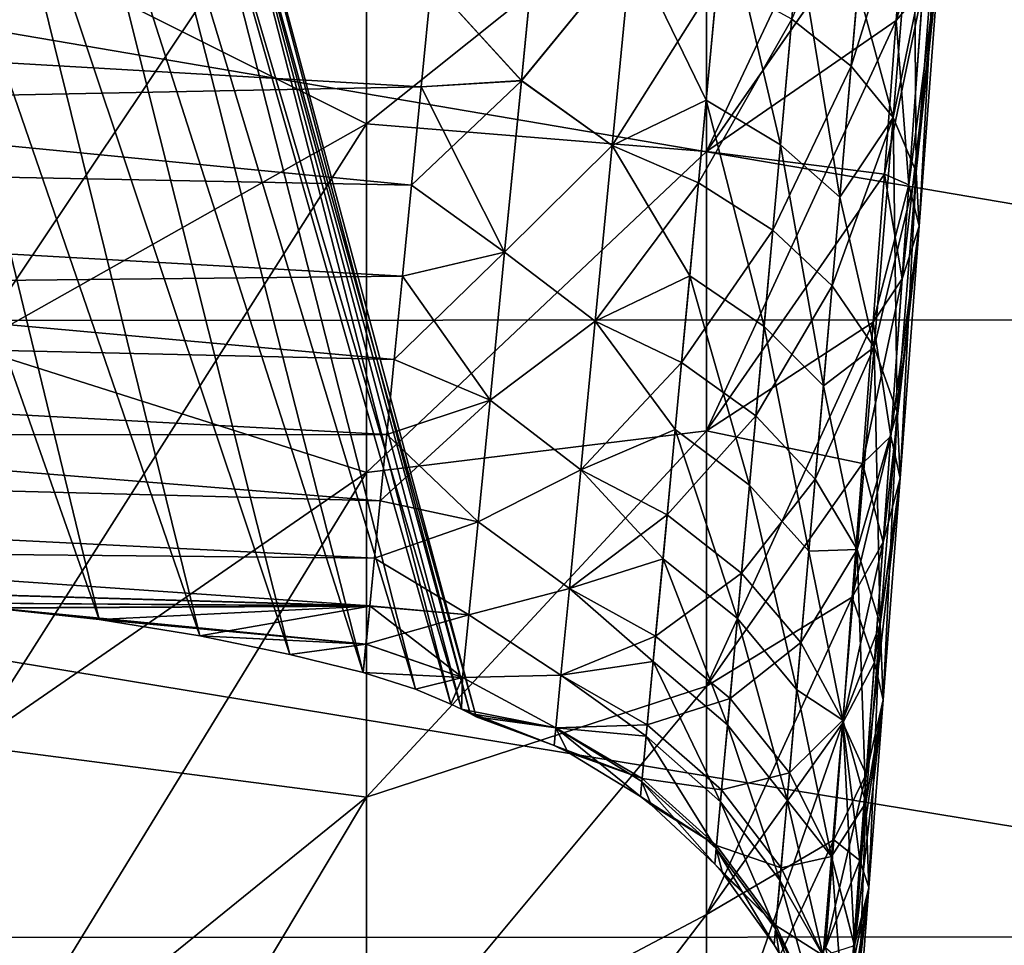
# Model space of a CAD drawing. Header units: metres. Extents: x 59 to 135, y -85 to 115.
# Tile 214 of 256: x 113.9 to 117.83, y 18.56 to 22.26. Entities that reach past the tile are written whole.
import ezdxf

# ---------------------------------------------------------------- set-up
doc = ezdxf.new("R2010")
doc.units = ezdxf.units.M
doc.layers.add('solid_20_404_502_XXX', color=7, linetype='CONTINUOUS')

msp = doc.modelspace()

# ---------------------------------------------------------------- linework, layer by layer
at = {"layer": 'solid_20_404_502_XXX'}
for points in [[(105.599998, 23.613848, 22.577902), (120.585014, 21.058552, 21.927525), (120.64286, 23.616781, 22.578472)], [(105.599998, 23.613848, -22.577902), (120.642845, 23.616135, -22.578346), (120.585007, 21.057961, -21.927338)], [(105.599998, 23.613848, 22.577902), (105.599998, 21.054054, 21.9261), (120.585014, 21.058552, 21.927525)], [(105.599998, 21.054054, -21.9261), (105.599998, 23.613848, -22.577902), (120.585007, 21.057961, -21.927338)], [(114.00293, 23.60788, -1.446121), (113.680992, 23.60507, -1.706794), (114.978882, 19.719667, -1.508289)], [(114.979019, 19.719637, 1.508173), (113.680992, 23.60507, 1.706795), (114.00293, 23.60788, 1.446122)], [(114.264244, 23.610161, -1.131999), (114.00293, 23.60788, -1.446121), (115.272339, 19.648348, -1.207146)], [(115.272324, 19.648352, 1.207164), (114.00293, 23.60788, 1.446122), (114.264244, 23.610161, 1.132)], [(114.00293, 23.60788, -1.446121), (114.978882, 19.719667, -1.508289), (115.272339, 19.648348, -1.207146)], [(115.272324, 19.648352, 1.207164), (114.979019, 19.719637, 1.508173), (114.00293, 23.60788, 1.446122)], [(114.456337, 23.611837, -0.777475), (114.264244, 23.610161, -1.131999), (115.481117, 19.581547, -0.897433)], [(115.481316, 19.58148, 0.897074), (114.264244, 23.610161, 1.132), (114.456337, 23.611837, 0.777475)], [(114.264244, 23.610161, -1.131999), (115.272339, 19.648348, -1.207146), (115.481117, 19.581547, -0.897433)], [(115.481316, 19.58148, 0.897074), (115.272324, 19.648352, 1.207164), (114.264244, 23.610161, 1.132)], [(114.573799, 23.612862, -0.395405), (114.456337, 23.611837, -0.777475), (115.664604, 19.500969, -0.446382)], [(115.622787, 19.521143, 0.582966), (114.456337, 23.611837, 0.777475), (114.573799, 23.612862, 0.395405)], [(114.456337, 23.611837, -0.777475), (115.62262, 19.521212, -0.583449), (115.664604, 19.500969, -0.446382)], [(114.456337, 23.611837, -0.777475), (115.481117, 19.581547, -0.897433), (115.62262, 19.521212, -0.583449)], [(115.622787, 19.521143, 0.582966), (115.481316, 19.58148, 0.897074), (114.456337, 23.611837, 0.777475)], [(114.573799, 23.612862, -0.395405), (115.723175, 19.471022), (114.613281, 23.613207)], [(115.699303, 19.483494, 0.285533), (114.573799, 23.612862, 0.395405), (114.613281, 23.613207)], [(114.573799, 23.612862, -0.395405), (115.699242, 19.483521, -0.285892), (115.723175, 19.471022)], [(114.573799, 23.612862, -0.395405), (115.664604, 19.500969, -0.446382), (115.699242, 19.483521, -0.285892)], [(115.664612, 19.500975, 0.446374), (115.622787, 19.521143, 0.582966), (114.573799, 23.612862, 0.395405)], [(115.699303, 19.483494, 0.285533), (115.664612, 19.500975, 0.446374), (114.573799, 23.612862, 0.395405)], [(115.699303, 19.483494, 0.285533), (114.613281, 23.613207), (115.723175, 19.471022)], [(113.310112, 23.601833, -1.902328), (112.904167, 23.598291, -2.023814), (114.217094, 19.859377, -1.938831)], [(114.21756, 19.859312, 1.938671), (112.904167, 23.598291, 2.023814), (113.310112, 23.601833, 1.902329)], [(112.904167, 23.598291, -2.023814), (113.795753, 19.905916, -2.040708), (114.217094, 19.859377, -1.938831)], [(114.21756, 19.859312, 1.938671), (113.796425, 19.905859, 2.04061), (112.904167, 23.598291, 2.023814)], [(113.680992, 23.60507, -1.706794), (113.310112, 23.601833, -1.902328), (114.619553, 19.794201, -1.758453)], [(114.619949, 19.794127, 1.758228), (113.310112, 23.601833, 1.902329), (113.680992, 23.60507, 1.706795)], [(113.310112, 23.601833, -1.902328), (114.217094, 19.859377, -1.938831), (114.619553, 19.794201, -1.758453)], [(114.619949, 19.794127, 1.758228), (114.21756, 19.859312, 1.938671), (113.310112, 23.601833, 1.902329)], [(113.680992, 23.60507, -1.706794), (114.619553, 19.794201, -1.758453), (114.978882, 19.719667, -1.508289)], [(114.979019, 19.719637, 1.508173), (114.619949, 19.794127, 1.758228), (113.680992, 23.60507, 1.706795)], [(117.49881, 23.543472, -9.254966), (116.644714, 22.927078, -10.862077), (116.644714, 21.730671, -10.218355)], [(117.449646, 22.890488, -9.035853), (117.49881, 23.543472, -9.254966), (116.644714, 21.730671, -10.218355)], [(113.70507, 22.633009, 15.337979), (115.2855, 23.311563, 13.398784), (115.2855, 21.840855, 12.789597)], [(113.70507, 20.949448, -14.640625), (115.2855, 21.840855, -12.789597), (115.2855, 23.311563, -13.398784)], [(113.70507, 22.633009, -15.337979), (113.70507, 20.949448, -14.640625), (115.2855, 23.311563, -13.398784)], [(115.2855, 21.840855, 12.789597), (115.2855, 23.311563, 13.398784), (116.644714, 22.92708, 10.862079)], [(115.2855, 23.311563, -13.398784), (115.2855, 21.840855, -12.789597), (116.644714, 22.927078, -10.862077)], [(116.985329, 22.260508, 6.289074), (117.222305, 22.072638, 6.552876), (117.305618, 23.039202, 7.100598)], [(117.305618, 23.039202, 7.100598), (117.222305, 22.072638, 6.552876), (117.473305, 22.876909, 7.427069)], [(115.2855, 21.840855, 12.789597), (116.644714, 22.92708, 10.862079), (116.644714, 21.730675, 10.218357)], [(115.2855, 21.840855, -12.789597), (116.644714, 21.730671, -10.218355), (116.644714, 22.927078, -10.862077)], [(116.644714, 21.730675, 10.218357), (116.644714, 22.92708, 10.862079), (117.449692, 22.891029, 9.036056)], [(116.644714, 21.730675, 10.218357), (117.449692, 22.891029, 9.036056), (117.401741, 22.255241, 8.770878)], [(117.401711, 22.254786, -8.770665), (117.449646, 22.890488, -9.035853), (116.644714, 21.730671, -10.218355)], [(117.222305, 22.072638, 6.552876), (117.390053, 21.866335, 6.853445), (117.473305, 22.876909, 7.427069)], [(117.249374, 22.386194, -6.750592), (117.473335, 22.877253, -7.427241), (117.390068, 21.866581, -6.853592)], [(117.473305, 22.876909, 7.427069), (117.390053, 21.866335, 6.853445), (117.565041, 22.708433, 7.779548)], [(117.390068, 21.866581, -6.853592), (117.473335, 22.877253, -7.427241), (117.481842, 21.650162, -7.178835)], [(117.509117, 22.380421, -8.505488), (117.449646, 22.890488, -9.035853), (117.401711, 22.254786, -8.770665)], [(117.530823, 22.683529, 8.643098), (117.401741, 22.255241, 8.770878), (117.449692, 22.891029, 9.036056)], [(117.473335, 22.877253, -7.427241), (117.565071, 22.708792, -7.779728), (117.481842, 21.650162, -7.178835)], [(115.904587, 22.014116, -5.353096), (115.544914, 22.40963, -5.590136), (115.979477, 22.781727, -5.902205)], [(115.904579, 22.013969, 5.353002), (115.979454, 22.781443, 5.902058), (115.544914, 22.409672, 5.590167)], [(116.344276, 22.551741, 5.912351), (115.979454, 22.781443, 5.902058), (115.904579, 22.013969, 5.353002)], [(115.904587, 22.014116, -5.353096), (115.979477, 22.781727, -5.902205), (116.344299, 22.551954, -5.912477)], [(116.64315, 21.935532, -5.722181), (116.344299, 22.551954, -5.912477), (116.715813, 22.713554, -6.254783)], [(116.64315, 21.935532, -5.722181), (116.715813, 22.713554, -6.254783), (116.939873, 21.757078, -5.925041)], [(116.715813, 22.713554, -6.254783), (117.012436, 22.561686, -6.478376), (116.939873, 21.757078, -5.925041)], [(117.390053, 21.866335, 6.853445), (117.481827, 21.649904, 7.17868), (117.565041, 22.708433, 7.779548)], [(117.565041, 22.708433, 7.779548), (117.481827, 21.649904, 7.17868), (117.577133, 22.540552, 8.143845)], [(117.481842, 21.650162, -7.178835), (117.565071, 22.708792, -7.779728), (117.493935, 21.432329, -7.515651)], [(117.565071, 22.708792, -7.779728), (117.577164, 22.540928, -8.144033), (117.493935, 21.432329, -7.515651)], [(117.530823, 22.683529, 8.643098), (117.452888, 21.597061, 8.086637), (117.401741, 22.255241, 8.770878)], [(117.577133, 22.540552, 8.143845), (117.452888, 21.597061, 8.086637), (117.530823, 22.683529, 8.643098)], [(113.70507, 20.949448, 14.640625), (113.70507, 22.633009, 15.337979), (115.2855, 21.840855, 12.789597)], [(115.503693, 21.989714, 5.263295), (105.518089, 22.568523, 5.273074), (105.518089, 21.791014, 4.608987)], [(115.503693, 21.989714, 5.263295), (115.544914, 22.409672, 5.590167), (105.518089, 22.568523, 5.273074)], [(115.465034, 21.596729, -4.9054), (105.518089, 21.791014, -4.608987), (105.518089, 22.568523, -5.273074)], [(115.5037, 21.989836, -5.263398), (115.465034, 21.596729, -4.9054), (105.518089, 22.568523, -5.273074)], [(115.544914, 22.40963, -5.590136), (115.5037, 21.989836, -5.263398), (105.518089, 22.568523, -5.273074)], [(116.267761, 21.755447, 5.306127), (116.344276, 22.551741, 5.912351), (115.904579, 22.013969, 5.353002)], [(115.904587, 22.014116, -5.353096), (116.344299, 22.551954, -5.912477), (116.267761, 21.75552, -5.306154)], [(116.64315, 21.935532, -5.722181), (116.267761, 21.75552, -5.306154), (116.344299, 22.551954, -5.912477)], [(116.688675, 22.422382, 6.072661), (116.344276, 22.551741, 5.912351), (116.267761, 21.755447, 5.306127)], [(116.939873, 21.757078, -5.925041), (117.012436, 22.561686, -6.478376), (117.176903, 21.548618, -6.172842)], [(117.012436, 22.561686, -6.478376), (117.249374, 22.386194, -6.750592), (117.176903, 21.548618, -6.172842)], [(117.577164, 22.540928, -8.144033), (117.509117, 22.380421, -8.505488), (117.425873, 21.221853, -7.850479)], [(117.493935, 21.432329, -7.515651), (117.577164, 22.540928, -8.144033), (117.425873, 21.221853, -7.850479)], [(117.577133, 22.540552, 8.143845), (117.493919, 21.432058, 7.515489), (117.452888, 21.597061, 8.086637)], [(117.481827, 21.649904, 7.17868), (117.493919, 21.432058, 7.515489), (117.577133, 22.540552, 8.143845)], [(115.904579, 22.013969, 5.353002), (115.544914, 22.409672, 5.590167), (115.503693, 21.989714, 5.263295)], [(115.904587, 22.014116, -5.353096), (115.5037, 21.989836, -5.263398), (115.544914, 22.40963, -5.590136)], [(116.688675, 22.422382, 6.072661), (116.267761, 21.755447, 5.306127), (116.612289, 21.606262, 5.44785)], [(116.688675, 22.422382, 6.072661), (116.612289, 21.606262, 5.44785), (116.985329, 22.260508, 6.289074)], [(117.176903, 21.548618, -6.172842), (117.249374, 22.386194, -6.750592), (117.390068, 21.866581, -6.853592)], [(117.509117, 22.380421, -8.505488), (117.401711, 22.254786, -8.770665), (117.355225, 21.639631, -8.460829)], [(117.425873, 21.221853, -7.850479), (117.509117, 22.380421, -8.505488), (117.355225, 21.639631, -8.460829)], [(116.612289, 21.606262, 5.44785), (116.909065, 21.4167, 5.640294), (116.985329, 22.260508, 6.289074)], [(116.644714, 21.730675, 10.218357), (117.401741, 22.255241, 8.770878), (117.35524, 21.639984, 8.461037)], [(117.401711, 22.254786, -8.770665), (116.644714, 21.730671, -10.218355), (116.644714, 20.614782, -9.4434)], [(117.355225, 21.639631, -8.460829), (117.401711, 22.254786, -8.770665), (116.644714, 20.614782, -9.4434)], [(116.985329, 22.260508, 6.289074), (116.909065, 21.4167, 5.640294), (117.222305, 22.072638, 6.552876)], [(117.452888, 21.597061, 8.086637), (117.35524, 21.639984, 8.461037), (117.401741, 22.255241, 8.770878)], [(116.909065, 21.4167, 5.640294), (117.146133, 21.194393, 5.875712), (117.222305, 22.072638, 6.552876)], [(117.222305, 22.072638, 6.552876), (117.146133, 21.194393, 5.875712), (117.390053, 21.866335, 6.853445)], [(115.904579, 22.013969, 5.353002), (115.503693, 21.989714, 5.263295), (115.465004, 21.596426, 4.905102)], [(115.837395, 21.328226, 4.704919), (115.904579, 22.013969, 5.353002), (115.465004, 21.596426, 4.905102)], [(115.837395, 21.328249, -4.704961), (115.5037, 21.989836, -5.263398), (115.904587, 22.014116, -5.353096)], [(115.837395, 21.328249, -4.704961), (115.904587, 22.014116, -5.353096), (116.267761, 21.75552, -5.306154)], [(116.267761, 21.755447, 5.306127), (115.904579, 22.013969, 5.353002), (115.837395, 21.328226, 4.704919)], [(115.465004, 21.596426, 4.905102), (115.503693, 21.989714, 5.263295), (105.518089, 21.791014, 4.608987)], [(115.837395, 21.328249, -4.704961), (115.465034, 21.596729, -4.9054), (115.5037, 21.989836, -5.263398)], [(116.577271, 21.233616, -5.094032), (116.267761, 21.75552, -5.306154), (116.64315, 21.935532, -5.722181)], [(116.577271, 21.233616, -5.094032), (116.64315, 21.935532, -5.722181), (116.874107, 21.031588, -5.273244)], [(116.64315, 21.935532, -5.722181), (116.939873, 21.757078, -5.925041), (116.874107, 21.031588, -5.273244)], [(113.70507, 20.949448, 14.640625), (115.2855, 21.840855, 12.789597), (115.2855, 20.447601, 12.019573)], [(113.70507, 19.354549, -13.759156), (115.2855, 20.447601, -12.019573), (115.2855, 21.840855, -12.789597)], [(113.70507, 20.949448, -14.640625), (113.70507, 19.354549, -13.759156), (115.2855, 21.840855, -12.789597)], [(115.2855, 20.447601, 12.019573), (115.2855, 21.840855, 12.789597), (116.644714, 21.730675, 10.218357)], [(115.2855, 21.840855, -12.789597), (115.2855, 20.447601, -12.019573), (116.644714, 21.730671, -10.218355)], [(117.146133, 21.194393, 5.875712), (117.31395, 20.948292, 6.144625), (117.390053, 21.866335, 6.853445)], [(117.176903, 21.548618, -6.172842), (117.390068, 21.866581, -6.853592), (117.313942, 20.948376, -6.144658)], [(117.313942, 20.948376, -6.144658), (117.390068, 21.866581, -6.853592), (117.405746, 20.688393, -6.436241)], [(117.390053, 21.866335, 6.853445), (117.31395, 20.948292, 6.144625), (117.481827, 21.649904, 7.17868)], [(117.390068, 21.866581, -6.853592), (117.481842, 21.650162, -7.178835), (117.405746, 20.688393, -6.436241)], [(115.429123, 21.232141, 4.517786), (105.518089, 21.791014, 4.608987), (105.518089, 21.126926, 3.831477)], [(115.429123, 21.232141, 4.517786), (115.465004, 21.596426, 4.905102), (105.518089, 21.791014, 4.608987)], [(115.396309, 20.899536, -4.104426), (105.518089, 21.126926, -3.831477), (105.518089, 21.791014, -4.608987)], [(115.429169, 21.232588, -4.518298), (115.396309, 20.899536, -4.104426), (105.518089, 21.791014, -4.608987)], [(115.465034, 21.596729, -4.9054), (115.429169, 21.232588, -4.518298), (105.518089, 21.791014, -4.608987)], [(115.2855, 20.447601, 12.019573), (116.644714, 21.730675, 10.218357), (116.644714, 20.614784, 9.443402)], [(115.2855, 20.447601, -12.019573), (116.644714, 20.614782, -9.4434), (116.644714, 21.730671, -10.218355)], [(115.837395, 21.328249, -4.704961), (116.267761, 21.75552, -5.306154), (116.199944, 21.053114, -4.593857)], [(116.199951, 21.053148, 4.593914), (116.267761, 21.755447, 5.306127), (115.837395, 21.328226, 4.704919)], [(116.577271, 21.233616, -5.094032), (116.199944, 21.053114, -4.593857), (116.267761, 21.75552, -5.306154)], [(116.612289, 21.606262, 5.44785), (116.267761, 21.755447, 5.306127), (116.199951, 21.053148, 4.593914)], [(116.644714, 20.614784, 9.443402), (116.644714, 21.730675, 10.218357), (117.35524, 21.639984, 8.461037)], [(116.874107, 21.031588, -5.273244), (116.939873, 21.757078, -5.925041), (117.111221, 20.793686, -5.492836)], [(116.939873, 21.757078, -5.925041), (117.176903, 21.548618, -6.172842), (117.111221, 20.793686, -5.492836)], [(117.31395, 20.948292, 6.144625), (117.405754, 20.688305, 6.436207), (117.481827, 21.649904, 7.17868)], [(117.405746, 20.688393, -6.436241), (117.481842, 21.650162, -7.178835), (117.417854, 20.42499, -6.738754)], [(117.481827, 21.649904, 7.17868), (117.405754, 20.688305, 6.436207), (117.493919, 21.432058, 7.515489)], [(117.481842, 21.650162, -7.178835), (117.493935, 21.432329, -7.515651), (117.417854, 20.42499, -6.738754)], [(116.612289, 21.606262, 5.44785), (116.199951, 21.053148, 4.593914), (116.544624, 20.887033, 4.714952)], [(116.612289, 21.606262, 5.44785), (116.544624, 20.887033, 4.714952), (116.909065, 21.4167, 5.640294)], [(116.644714, 20.614784, 9.443402), (117.35524, 21.639984, 8.461037), (117.31044, 21.048496, 8.108201)], [(117.310425, 21.048225, -8.108004), (117.355225, 21.639631, -8.460829), (116.644714, 20.614782, -9.4434)], [(117.425873, 21.221853, -7.850479), (117.355225, 21.639631, -8.460829), (117.310425, 21.048225, -8.108004)], [(117.452888, 21.597061, 8.086637), (117.31044, 21.048496, 8.108201), (117.35524, 21.639984, 8.461037)], [(115.837395, 21.328226, 4.704919), (115.465004, 21.596426, 4.905102), (115.429123, 21.232141, 4.517786)], [(115.837395, 21.328249, -4.704961), (115.429169, 21.232588, -4.518298), (115.465034, 21.596729, -4.9054)], [(117.452888, 21.597061, 8.086637), (117.380501, 20.593218, 7.395482), (117.31044, 21.048496, 8.108201)], [(117.493919, 21.432058, 7.515489), (117.380501, 20.593218, 7.395482), (117.452888, 21.597061, 8.086637)], [(117.111221, 20.793686, -5.492836), (117.176903, 21.548618, -6.172842), (117.313942, 20.948376, -6.144658)], [(116.544624, 20.887033, 4.714952), (116.841515, 20.673512, 4.88019), (116.909065, 21.4167, 5.640294)], [(116.909065, 21.4167, 5.640294), (116.841515, 20.673512, 4.88019), (117.146133, 21.194393, 5.875712)], [(117.493935, 21.432329, -7.515651), (117.425873, 21.221853, -7.850479), (117.349777, 20.168772, -7.040016)], [(117.417854, 20.42499, -6.738754), (117.493935, 21.432329, -7.515651), (117.349777, 20.168772, -7.040016)], [(117.493919, 21.432058, 7.515489), (117.417862, 20.424898, 6.738718), (117.380501, 20.593218, 7.395482)], [(117.405754, 20.688305, 6.436207), (117.417862, 20.424898, 6.738718), (117.493919, 21.432058, 7.515489)], [(115.837395, 21.328226, 4.704919), (115.429123, 21.232141, 4.517786), (115.396248, 20.898994, 4.103697)], [(115.779243, 20.736813, 3.9698), (115.837395, 21.328226, 4.704919), (115.396248, 20.898994, 4.103697)], [(115.779236, 20.736765, -3.969729), (115.429169, 21.232588, -4.518298), (115.837395, 21.328249, -4.704961)], [(115.779236, 20.736765, -3.969729), (115.837395, 21.328249, -4.704961), (116.199944, 21.053114, -4.593857)], [(116.199951, 21.053148, 4.593914), (115.837395, 21.328226, 4.704919), (115.779243, 20.736813, 3.9698)], [(115.396248, 20.898994, 4.103697), (115.429123, 21.232141, 4.517786), (105.518089, 21.126926, 3.831477)], [(115.779236, 20.736765, -3.969729), (115.396309, 20.899536, -4.104426), (115.429169, 21.232588, -4.518298)], [(116.519341, 20.619276, -4.381011), (116.199944, 21.053114, -4.593857), (116.577271, 21.233616, -5.094032)], [(116.519341, 20.619276, -4.381011), (116.577271, 21.233616, -5.094032), (116.816284, 20.396942, -4.534087)], [(116.577271, 21.233616, -5.094032), (116.874107, 21.031588, -5.273244), (116.816284, 20.396942, -4.534087)], [(117.425873, 21.221853, -7.850479), (117.310425, 21.048225, -8.108004), (117.267578, 20.483656, -7.71407)], [(117.349777, 20.168772, -7.040016), (117.425873, 21.221853, -7.850479), (117.267578, 20.483656, -7.71407)], [(116.841515, 20.673512, 4.88019), (117.078682, 20.421179, 5.082977), (117.146133, 21.194393, 5.875712)], [(117.146133, 21.194393, 5.875712), (117.078682, 20.421179, 5.082977), (117.31395, 20.948292, 6.144625)], [(115.366592, 20.598925, 3.665336), (105.518089, 21.126926, 3.831477), (105.518089, 20.592342, 2.95916)], [(115.366592, 20.598925, 3.665336), (115.396248, 20.898994, 4.103697), (105.518089, 21.126926, 3.831477)], [(115.340385, 20.334261, -3.206465), (105.518089, 20.592342, -2.95916), (105.518089, 21.126926, -3.831477)], [(115.366646, 20.599514, -3.666273), (115.340385, 20.334261, -3.206465), (105.518089, 21.126926, -3.831477)], [(115.396309, 20.899536, -4.104426), (115.366646, 20.599514, -3.666273), (105.518089, 21.126926, -3.831477)], [(105.599998, 21.054054, 21.9261), (120.54422, 18.5916, 20.987663), (120.585014, 21.058552, 21.927525)], [(105.599998, 21.054054, -21.9261), (120.585007, 21.057961, -21.927338), (120.544212, 18.591022, -20.987404)], [(105.599998, 21.054054, 21.9261), (105.599998, 18.585878, 20.985098), (120.54422, 18.5916, 20.987663)], [(105.599998, 18.585878, -20.985098), (105.599998, 21.054054, -21.9261), (120.544212, 18.591022, -20.987404)], [(115.779236, 20.736765, -3.969729), (116.199944, 21.053114, -4.593857), (116.142303, 20.458544, -3.789883)], [(116.142319, 20.458672, 3.790069), (116.199951, 21.053148, 4.593914), (115.779243, 20.736813, 3.9698)], [(116.519341, 20.619276, -4.381011), (116.142303, 20.458544, -3.789883), (116.199944, 21.053114, -4.593857)], [(116.544624, 20.887033, 4.714952), (116.199951, 21.053148, 4.593914), (116.142319, 20.458672, 3.790069)], [(116.644714, 20.614784, 9.443402), (117.31044, 21.048496, 8.108201), (117.267593, 20.483875, 7.714238)], [(117.310425, 21.048225, -8.108004), (116.644714, 20.614782, -9.4434), (116.644714, 19.593739, -8.547166)], [(117.267578, 20.483656, -7.71407), (117.310425, 21.048225, -8.108004), (116.644714, 19.593739, -8.547166)], [(116.816284, 20.396942, -4.534087), (116.874107, 21.031588, -5.273244), (117.05349, 20.133509, -4.722177)], [(116.874107, 21.031588, -5.273244), (117.111221, 20.793686, -5.492836), (117.05349, 20.133509, -4.722177)], [(117.380501, 20.593218, 7.395482), (117.267593, 20.483875, 7.714238), (117.31044, 21.048496, 8.108201)], [(113.70507, 19.354549, 13.759156), (113.70507, 20.949448, 14.640625), (115.2855, 20.447601, 12.019573)], [(117.078682, 20.421179, 5.082977), (117.246574, 20.140194, 5.315148), (117.31395, 20.948292, 6.144625)], [(117.111221, 20.793686, -5.492836), (117.313942, 20.948376, -6.144658), (117.246567, 20.140154, -5.315081)], [(117.246567, 20.140154, -5.315081), (117.313942, 20.948376, -6.144658), (117.338417, 19.841829, -5.567286)], [(117.31395, 20.948292, 6.144625), (117.246574, 20.140194, 5.315148), (117.405754, 20.688305, 6.436207)], [(117.313942, 20.948376, -6.144658), (117.405746, 20.688393, -6.436241), (117.338417, 19.841829, -5.567286)], [(115.779243, 20.736813, 3.9698), (115.396248, 20.898994, 4.103697), (115.366592, 20.598925, 3.665336)], [(115.779236, 20.736765, -3.969729), (115.366646, 20.599514, -3.666273), (115.396309, 20.899536, -4.104426)], [(116.544624, 20.887033, 4.714952), (116.142319, 20.458672, 3.790069), (116.487122, 20.278643, 3.888754)], [(116.544624, 20.887033, 4.714952), (116.487122, 20.278643, 3.888754), (116.841515, 20.673512, 4.88019)], [(117.05349, 20.133509, -4.722177), (117.111221, 20.793686, -5.492836), (117.246567, 20.140154, -5.315081)], [(115.779243, 20.736813, 3.9698), (115.366592, 20.598925, 3.665336), (115.340324, 20.333666, 3.205335)], [(115.731293, 20.250648, 3.161202), (115.779243, 20.736813, 3.9698), (115.340324, 20.333666, 3.205335)], [(115.731277, 20.250565, -3.160986), (115.366646, 20.599514, -3.666273), (115.779236, 20.736765, -3.969729)], [(115.731277, 20.250565, -3.160986), (115.779236, 20.736765, -3.969729), (116.142303, 20.458544, -3.789883)], [(116.142319, 20.458672, 3.790069), (115.779243, 20.736813, 3.9698), (115.731293, 20.250648, 3.161202)], [(116.487122, 20.278643, 3.888754), (116.784142, 20.045183, 4.024107), (116.841515, 20.673512, 4.88019)], [(116.841515, 20.673512, 4.88019), (116.784142, 20.045183, 4.024107), (117.078682, 20.421179, 5.082977)], [(117.246574, 20.140194, 5.315148), (117.338425, 19.841871, 5.567355), (117.405754, 20.688305, 6.436207)], [(117.338417, 19.841829, -5.567286), (117.405746, 20.688393, -6.436241), (117.350533, 19.538176, -5.829371)], [(117.405754, 20.688305, 6.436207), (117.338425, 19.841871, 5.567355), (117.417862, 20.424898, 6.738718)], [(117.405746, 20.688393, -6.436241), (117.417854, 20.42499, -6.738754), (117.350533, 19.538176, -5.829371)], [(116.470421, 20.102438, -3.595168), (116.142303, 20.458544, -3.789883), (116.519341, 20.619276, -4.381011)], [(116.470421, 20.102438, -3.595168), (116.519341, 20.619276, -4.381011), (116.767479, 19.863262, -3.720052)], [(116.519341, 20.619276, -4.381011), (116.816284, 20.396942, -4.534087), (116.767479, 19.863262, -3.720052)], [(115.340324, 20.333666, 3.205335), (115.366592, 20.598925, 3.665336), (105.518089, 20.592342, 2.95916)], [(115.317642, 20.104761, 2.726479), (105.518089, 20.592342, 2.95916), (105.518089, 20.20088, 2.014061)], [(115.317642, 20.104761, 2.726479), (115.340324, 20.333666, 3.205335), (105.518089, 20.592342, 2.95916)], [(115.298714, 19.91399, -2.233006), (105.518089, 20.20088, -2.014061), (105.518089, 20.592342, -2.95916)], [(115.317696, 20.105312, -2.727756), (115.298714, 19.91399, -2.233006), (105.518089, 20.592342, -2.95916)], [(115.340385, 20.334261, -3.206465), (115.317696, 20.105312, -2.727756), (105.518089, 20.592342, -2.95916)], [(115.2855, 19.149324, 11.098396), (116.644714, 20.614784, 9.443402), (116.644714, 19.59374, 8.547167)], [(115.2855, 19.149324, 11.098396), (115.2855, 20.447601, 12.019573), (116.644714, 20.614784, 9.443402)], [(115.2855, 19.149324, -11.098396), (116.644714, 19.593739, -8.547166), (116.644714, 20.614782, -9.4434)], [(115.2855, 20.447601, -12.019573), (115.2855, 19.149324, -11.098396), (116.644714, 20.614782, -9.4434)], [(115.731277, 20.250565, -3.160986), (115.340385, 20.334261, -3.206465), (115.366646, 20.599514, -3.666273)], [(116.644714, 19.59374, 8.547167), (116.644714, 20.614784, 9.443402), (117.267593, 20.483875, 7.714238)], [(117.380501, 20.593218, 7.395482), (117.226921, 19.948881, 7.281122), (117.267593, 20.483875, 7.714238)], [(117.380501, 20.593218, 7.395482), (117.314919, 19.688204, 6.581617), (117.226921, 19.948881, 7.281122)], [(117.417862, 20.424898, 6.738718), (117.314919, 19.688204, 6.581617), (117.380501, 20.593218, 7.395482)], [(116.644714, 19.59374, 8.547167), (117.267593, 20.483875, 7.714238), (117.226921, 19.948881, 7.281122)], [(117.226913, 19.948793, -7.281028), (117.267578, 20.483656, -7.71407), (116.644714, 19.593739, -8.547166)], [(117.349777, 20.168772, -7.040016), (117.267578, 20.483656, -7.71407), (117.226913, 19.948793, -7.281028)], [(113.70507, 19.354549, 13.759156), (115.2855, 20.447601, 12.019573), (115.2855, 19.149324, 11.098396)], [(113.70507, 17.868374, -12.704659), (115.2855, 19.149324, -11.098396), (115.2855, 20.447601, -12.019573)], [(113.70507, 19.354549, -13.759156), (113.70507, 17.868374, -12.704659), (115.2855, 20.447601, -12.019573)], [(115.731277, 20.250565, -3.160986), (116.142303, 20.458544, -3.789883), (116.096092, 19.983564, -2.910309)], [(116.096107, 19.983717, 2.910663), (116.142319, 20.458672, 3.790069), (115.731293, 20.250648, 3.161202)], [(116.470421, 20.102438, -3.595168), (116.096092, 19.983564, -2.910309), (116.142303, 20.458544, -3.789883)], [(116.487122, 20.278643, 3.888754), (116.142319, 20.458672, 3.790069), (116.096107, 19.983717, 2.910663)], [(116.784142, 20.045183, 4.024107), (117.0214, 19.767693, 4.190682), (117.078682, 20.421179, 5.082977)], [(117.078682, 20.421179, 5.082977), (117.0214, 19.767693, 4.190682), (117.246574, 20.140194, 5.315148)], [(117.417854, 20.42499, -6.738754), (117.349777, 20.168772, -7.040016), (117.282433, 19.241417, -6.090789)], [(117.350533, 19.538176, -5.829371), (117.417854, 20.42499, -6.738754), (117.282433, 19.241417, -6.090789)], [(117.417862, 20.424898, 6.738718), (117.350548, 19.538219, 5.829444), (117.314919, 19.688204, 6.581617)], [(117.338425, 19.841871, 5.567355), (117.350548, 19.538219, 5.829444), (117.417862, 20.424898, 6.738718)], [(116.767479, 19.863262, -3.720052), (116.816284, 20.396942, -4.534087), (117.004768, 19.578526, -3.873868)], [(116.816284, 20.396942, -4.534087), (117.05349, 20.133509, -4.722177), (117.004768, 19.578526, -3.873868)], [(115.731293, 20.250648, 3.161202), (115.340324, 20.333666, 3.205335), (115.317642, 20.104761, 2.726479)], [(115.731277, 20.250565, -3.160986), (115.317696, 20.105312, -2.727756), (115.340385, 20.334261, -3.206465)], [(116.487122, 20.278643, 3.888754), (116.096107, 19.983717, 2.910663), (116.44104, 19.792849, 2.985723)], [(116.487122, 20.278643, 3.888754), (116.44104, 19.792849, 2.985723), (116.784142, 20.045183, 4.024107)], [(115.694519, 19.878714, 2.294098), (115.731293, 20.250648, 3.161202), (115.317642, 20.104761, 2.726479)], [(115.694504, 19.878607, -2.293785), (115.317696, 20.105312, -2.727756), (115.731277, 20.250565, -3.160986)], [(115.694504, 19.878607, -2.293785), (115.731277, 20.250565, -3.160986), (116.096092, 19.983564, -2.910309)], [(116.096107, 19.983717, 2.910663), (115.731293, 20.250648, 3.161202), (115.694519, 19.878714, 2.294098)], [(115.298714, 19.91399, -2.233006), (113.377235, 19.928438, -2.063347), (105.518089, 20.20088, -2.014061)], [(115.298676, 19.913567, 2.231772), (105.518089, 20.20088, 2.014061), (113.378197, 19.928413, 2.063383)], [(115.298676, 19.913567, 2.231772), (115.317642, 20.104761, 2.726479), (105.518089, 20.20088, 2.014061)], [(117.349777, 20.168772, -7.040016), (117.226913, 19.948793, -7.281028), (117.188652, 19.446281, -6.811106)], [(117.282433, 19.241417, -6.090789), (117.349777, 20.168772, -7.040016), (117.188652, 19.446281, -6.811106)], [(117.004768, 19.578526, -3.873868), (117.05349, 20.133509, -4.722177), (117.189354, 19.457195, -4.381554)], [(117.0214, 19.767693, 4.190682), (117.189362, 19.457342, 4.38177), (117.246574, 20.140194, 5.315148)], [(117.05349, 20.133509, -4.722177), (117.246567, 20.140154, -5.315081), (117.189354, 19.457195, -4.381554)], [(117.189354, 19.457195, -4.381554), (117.246567, 20.140154, -5.315081), (117.28125, 19.126474, -4.589451)], [(117.246574, 20.140194, 5.315148), (117.189362, 19.457342, 4.38177), (117.338425, 19.841871, 5.567355)], [(117.246567, 20.140154, -5.315081), (117.338417, 19.841829, -5.567286), (117.28125, 19.126474, -4.589451)], [(115.694519, 19.878714, 2.294098), (115.317642, 20.104761, 2.726479), (115.298676, 19.913567, 2.231772)], [(115.694504, 19.878607, -2.293785), (115.298714, 19.91399, -2.233006), (115.317696, 20.105312, -2.727756)], [(116.431412, 19.691536, -2.749653), (116.096092, 19.983564, -2.910309), (116.470421, 20.102438, -3.595168)], [(116.431412, 19.691536, -2.749653), (116.470421, 20.102438, -3.595168), (116.728554, 19.439127, -2.844717)], [(116.470421, 20.102438, -3.595168), (116.767479, 19.863262, -3.720052), (116.728554, 19.439127, -2.844717)], [(116.44104, 19.792849, 2.985723), (116.738159, 19.54369, 3.089069), (116.784142, 20.045183, 4.024107)], [(116.784142, 20.045183, 4.024107), (116.738159, 19.54369, 3.089069), (117.0214, 19.767693, 4.190682)], [(115.694504, 19.878607, -2.293785), (116.096092, 19.983564, -2.910309), (116.06234, 19.637489, -1.972882)], [(116.062355, 19.637613, 1.973364), (116.096107, 19.983717, 2.910663), (115.694519, 19.878714, 2.294098)], [(116.431412, 19.691536, -2.749653), (116.06234, 19.637489, -1.972882), (116.096092, 19.983564, -2.910309)], [(116.44104, 19.792849, 2.985723), (116.096107, 19.983717, 2.910663), (116.062355, 19.637613, 1.973364)], [(116.644714, 18.680658, 7.541162), (117.226921, 19.948881, 7.281122), (117.188644, 19.446196, 6.811026)], [(116.644714, 18.680658, 7.541162), (116.644714, 19.59374, 8.547167), (117.226921, 19.948881, 7.281122)], [(117.226913, 19.948793, -7.281028), (116.644714, 19.593739, -8.547166), (116.644714, 18.680656, -7.541161)], [(117.188652, 19.446281, -6.811106), (117.226913, 19.948793, -7.281028), (116.644714, 18.680656, -7.541161)], [(117.314919, 19.688204, 6.581617), (117.188644, 19.446196, 6.811026), (117.226921, 19.948881, 7.281122)], [(115.298714, 19.91399, -2.233006), (113.795753, 19.905916, -2.040708), (113.377235, 19.928438, -2.063347)], [(115.298676, 19.913567, 2.231772), (113.378197, 19.928413, 2.063383), (113.796425, 19.905859, 2.04061)], [(115.298714, 19.91399, -2.233006), (115.283569, 19.761381, -1.725143), (113.795753, 19.905916, -2.040708)], [(115.298676, 19.913567, 2.231772), (113.796425, 19.905859, 2.04061), (114.21756, 19.859312, 1.938671)], [(115.298676, 19.913567, 2.231772), (114.21756, 19.859312, 1.938671), (114.619949, 19.794127, 1.758228)], [(115.283546, 19.76116, 1.724293), (115.298676, 19.913567, 2.231772), (114.619949, 19.794127, 1.758228)], [(115.694519, 19.878714, 2.294098), (115.298676, 19.913567, 2.231772), (115.283546, 19.76116, 1.724293)], [(115.66967, 19.627848, -1.38417), (115.283569, 19.761381, -1.725143), (115.298714, 19.91399, -2.233006)], [(115.66967, 19.627848, -1.38417), (115.298714, 19.91399, -2.233006), (115.694504, 19.878607, -2.293785)], [(115.283569, 19.761381, -1.725143), (114.217094, 19.859377, -1.938831), (113.795753, 19.905916, -2.040708)], [(115.669678, 19.627914, 1.384528), (115.694519, 19.878714, 2.294098), (115.283546, 19.76116, 1.724293)], [(115.66967, 19.627848, -1.38417), (115.694504, 19.878607, -2.293785), (116.06234, 19.637489, -1.972882)], [(116.062355, 19.637613, 1.973364), (115.694519, 19.878714, 2.294098), (115.669678, 19.627914, 1.384528)], [(115.283569, 19.761381, -1.725143), (114.619553, 19.794201, -1.758453), (114.217094, 19.859377, -1.938831)], [(116.728554, 19.439127, -2.844717), (116.767479, 19.863262, -3.720052), (116.965927, 19.137571, -2.962029)], [(116.767479, 19.863262, -3.720052), (117.004768, 19.578526, -3.873868), (116.965927, 19.137571, -2.962029)], [(117.189362, 19.457342, 4.38177), (117.281258, 19.126629, 4.589678), (117.338425, 19.841871, 5.567355)], [(117.28125, 19.126474, -4.589451), (117.338417, 19.841829, -5.567286), (117.293381, 18.788702, -4.805799)], [(117.338425, 19.841871, 5.567355), (117.281258, 19.126629, 4.589678), (117.350548, 19.538219, 5.829444)], [(117.338417, 19.841829, -5.567286), (117.350533, 19.538176, -5.829371), (117.293381, 18.788702, -4.805799)], [(115.283569, 19.761381, -1.725143), (114.978882, 19.719667, -1.508289), (114.619553, 19.794201, -1.758453)], [(115.283546, 19.76116, 1.724293), (114.619949, 19.794127, 1.758228), (114.979019, 19.719637, 1.508173)], [(116.44104, 19.792849, 2.985723), (116.062355, 19.637613, 1.973364), (116.407379, 19.439003, 2.02389)], [(116.44104, 19.792849, 2.985723), (116.407379, 19.439003, 2.02389), (116.738159, 19.54369, 3.089069)], [(115.283569, 19.761381, -1.725143), (115.272339, 19.648348, -1.207146), (114.978882, 19.719667, -1.508289)], [(115.283546, 19.76116, 1.724293), (114.979019, 19.719637, 1.508173), (115.272324, 19.648352, 1.207164)], [(115.669678, 19.627914, 1.384528), (115.283546, 19.76116, 1.724293), (115.272324, 19.648352, 1.207164)], [(115.66967, 19.627848, -1.38417), (115.272339, 19.648348, -1.207146), (115.283569, 19.761381, -1.725143)], [(116.738159, 19.54369, 3.089069), (116.97551, 19.246273, 3.216541), (117.0214, 19.767693, 4.190682)], [(117.0214, 19.767693, 4.190682), (116.97551, 19.246273, 3.216541), (117.189362, 19.457342, 4.38177)], [(116.403015, 19.393261, -1.858674), (116.06234, 19.637489, -1.972882), (116.431412, 19.691536, -2.749653)], [(116.403015, 19.393261, -1.858674), (116.431412, 19.691536, -2.749653), (116.700233, 19.131338, -1.922712)], [(116.431412, 19.691536, -2.749653), (116.728554, 19.439127, -2.844717), (116.700233, 19.131338, -1.922712)], [(117.314919, 19.688204, 6.581617), (117.257309, 18.896523, 5.658925), (117.188644, 19.446196, 6.811026)], [(117.350548, 19.538219, 5.829444), (117.257309, 18.896523, 5.658925), (117.314919, 19.688204, 6.581617)], [(115.669678, 19.627914, 1.384528), (115.272324, 19.648352, 1.207164), (115.481316, 19.58148, 0.897074)], [(115.66967, 19.627848, -1.38417), (115.481117, 19.581547, -0.897433), (115.272339, 19.648348, -1.207146)], [(115.66967, 19.627848, -1.38417), (116.06234, 19.637489, -1.972882), (116.041779, 19.427114, -0.996172)], [(116.041786, 19.427179, 0.996565), (116.062355, 19.637613, 1.973364), (115.669678, 19.627914, 1.384528)], [(116.403015, 19.393261, -1.858674), (116.041779, 19.427114, -0.996172), (116.06234, 19.637489, -1.972882)], [(116.407379, 19.439003, 2.02389), (116.062355, 19.637613, 1.973364), (116.041786, 19.427179, 0.996565)], [(115.66967, 19.627848, -1.38417), (115.62262, 19.521212, -0.583449), (115.481117, 19.581547, -0.897433)], [(115.669678, 19.627914, 1.384528), (115.481316, 19.58148, 0.897074), (115.622787, 19.521143, 0.582966)], [(115.66967, 19.627848, -1.38417), (115.664604, 19.500969, -0.446382), (115.62262, 19.521212, -0.583449)], [(115.669678, 19.627914, 1.384528), (115.622787, 19.521143, 0.582966), (115.664612, 19.500975, 0.446374)], [(115.66967, 19.627848, -1.38417), (116.041779, 19.427114, -0.996172), (115.664604, 19.500969, -0.446382)], [(116.041786, 19.427179, 0.996565), (115.669678, 19.627914, 1.384528), (115.664612, 19.500975, 0.446374)], [(115.2855, 17.962349, 10.037651), (116.644714, 19.59374, 8.547167), (116.644714, 18.680658, 7.541162)], [(115.2855, 17.962349, 10.037651), (115.2855, 19.149324, 11.098396), (116.644714, 19.59374, 8.547167)], [(115.2855, 17.962349, -10.037651), (116.644714, 18.680656, -7.541161), (116.644714, 19.593739, -8.547166)], [(115.2855, 19.149324, -11.098396), (115.2855, 17.962349, -10.037651), (116.644714, 19.593739, -8.547166)], [(116.965927, 19.137571, -2.962029), (117.004768, 19.578526, -3.873868), (117.143509, 18.912395, -3.362598)], [(117.004768, 19.578526, -3.873868), (117.189354, 19.457195, -4.381554), (117.143509, 18.912395, -3.362598)], [(116.407379, 19.439003, 2.02389), (116.704582, 19.178535, 2.093657), (116.738159, 19.54369, 3.089069)], [(116.738159, 19.54369, 3.089069), (116.704582, 19.178535, 2.093657), (116.97551, 19.246273, 3.216541)], [(117.350533, 19.538176, -5.829371), (117.282433, 19.241417, -6.090789), (117.22525, 18.457479, -5.021885)], [(117.293381, 18.788702, -4.805799), (117.350533, 19.538176, -5.829371), (117.22525, 18.457479, -5.021885)], [(117.350548, 19.538219, 5.829444), (117.293388, 18.788864, 4.806036), (117.257309, 18.896523, 5.658925)], [(117.281258, 19.126629, 4.589678), (117.293388, 18.788864, 4.806036), (117.350548, 19.538219, 5.829444)], [(116.034882, 19.356548), (115.699242, 19.483521, -0.285892), (115.664604, 19.500969, -0.446382)], [(116.041779, 19.427114, -0.996172), (116.034882, 19.356548), (115.664604, 19.500969, -0.446382)], [(116.041786, 19.427179, 0.996565), (115.664612, 19.500975, 0.446374), (115.699303, 19.483494, 0.285533)], [(116.034882, 19.356548), (115.723175, 19.471022), (115.699242, 19.483521, -0.285892)], [(116.041786, 19.427179, 0.996565), (115.699303, 19.483494, 0.285533), (115.723175, 19.471022)], [(116.034882, 19.356548), (116.041786, 19.427179, 0.996565), (115.723175, 19.471022)], [(116.407379, 19.439003, 2.02389), (116.041786, 19.427179, 0.996565), (116.386871, 19.22393, 1.02197)], [(116.407379, 19.439003, 2.02389), (116.386871, 19.22393, 1.02197), (116.704582, 19.178535, 2.093657)], [(117.188652, 19.446281, -6.811106), (116.644714, 18.680656, -7.541161), (116.644714, 17.887262, -6.438306)], [(117.152985, 18.978632, -6.306715), (117.188652, 19.446281, -6.811106), (116.644714, 17.887262, -6.438306)], [(116.644714, 18.680658, 7.541162), (117.188644, 19.446196, 6.811026), (117.152969, 18.978394, 6.306437)], [(116.700233, 19.131338, -1.922712), (116.728554, 19.439127, -2.844717), (116.93766, 18.817638, -2.001849)], [(116.728554, 19.439127, -2.844717), (116.965927, 19.137571, -2.962029), (116.93766, 18.817638, -2.001849)], [(116.97551, 19.246273, 3.216541), (117.143532, 18.912569, 3.363008), (117.189362, 19.457342, 4.38177)], [(117.143509, 18.912395, -3.362598), (117.189354, 19.457195, -4.381554), (117.235443, 18.555834, -3.522142)], [(117.189362, 19.457342, 4.38177), (117.143532, 18.912569, 3.363008), (117.281258, 19.126629, 4.589678)], [(117.257309, 18.896523, 5.658925), (117.152969, 18.978394, 6.306437), (117.188644, 19.446196, 6.811026)], [(117.282433, 19.241417, -6.090789), (117.188652, 19.446281, -6.811106), (117.152985, 18.978632, -6.306715)], [(117.189354, 19.457195, -4.381554), (117.28125, 19.126474, -4.589451), (117.235443, 18.555834, -3.522142)], [(116.386871, 19.22393, 1.02197), (116.041786, 19.427179, 0.996565), (116.034882, 19.356548)], [(116.041779, 19.427114, -0.996172), (116.090477, 19.329655), (116.034882, 19.356548)], [(116.041779, 19.427114, -0.996172), (116.37999, 19.151751), (116.090477, 19.329655)], [(116.385765, 19.212366, -0.936891), (116.37999, 19.151751), (116.041779, 19.427114, -0.996172)], [(116.385765, 19.212366, -0.936891), (116.041779, 19.427114, -0.996172), (116.403015, 19.393261, -1.858674)], [(116.385765, 19.212366, -0.936891), (116.403015, 19.393261, -1.858674), (116.683029, 18.94471, -0.969102)], [(116.403015, 19.393261, -1.858674), (116.700233, 19.131338, -1.922712), (116.683029, 18.94471, -0.969102)], [(113.70507, 17.868374, 12.704659), (113.70507, 19.354549, 13.759156), (115.2855, 19.149324, 11.098396)], [(116.090477, 19.329655), (116.386871, 19.22393, 1.02197), (116.034882, 19.356548)], [(116.090477, 19.329655), (116.37999, 19.151751), (116.386871, 19.22393, 1.02197)], [(116.704582, 19.178535, 2.093657), (116.942001, 18.866693, 2.179856), (116.97551, 19.246273, 3.216541)], [(116.97551, 19.246273, 3.216541), (116.942001, 18.866693, 2.179856), (117.143532, 18.912569, 3.363008)], [(117.282433, 19.241417, -6.090789), (117.152985, 18.978632, -6.306715), (117.12011, 18.548187, -5.770438)], [(117.22525, 18.457479, -5.021885), (117.282433, 19.241417, -6.090789), (117.12011, 18.548187, -5.770438)], [(116.386871, 19.22393, 1.02197), (116.37999, 19.151751), (116.684128, 18.95664, 1.05711)], [(116.385765, 19.212366, -0.936891), (116.422989, 19.119095), (116.37999, 19.151751)], [(116.385765, 19.212366, -0.936891), (116.677269, 18.882181), (116.422989, 19.119095)], [(116.385765, 19.212366, -0.936891), (116.683029, 18.94471, -0.969102), (116.677269, 18.882181)], [(116.386871, 19.22393, 1.02197), (116.684128, 18.95664, 1.05711), (116.704582, 19.178535, 2.093657)], [(116.704582, 19.178535, 2.093657), (116.684128, 18.95664, 1.05711), (116.942001, 18.866693, 2.179856)], [(113.70507, 17.868374, 12.704659), (115.2855, 19.149324, 11.098396), (115.2855, 17.962349, 10.037651)], [(113.70507, 16.509609, -11.490392), (115.2855, 17.962349, -10.037651), (115.2855, 19.149324, -11.098396)], [(113.70507, 17.868374, -12.704659), (113.70507, 16.509609, -11.490392), (115.2855, 19.149324, -11.098396)], [(116.37999, 19.151751), (116.422989, 19.119095), (116.684128, 18.95664, 1.05711)], [(116.683029, 18.94471, -0.969102), (116.700233, 19.131338, -1.922712), (116.920494, 18.623672, -1.008942)], [(116.700233, 19.131338, -1.922712), (116.93766, 18.817638, -2.001849), (116.920494, 18.623672, -1.008942)], [(116.93766, 18.817638, -2.001849), (116.965927, 19.137571, -2.962029), (117.110054, 18.515894, -2.278459)], [(116.965927, 19.137571, -2.962029), (117.143509, 18.912395, -3.362598), (117.110054, 18.515894, -2.278459)], [(117.143532, 18.912569, 3.363008), (117.235458, 18.556017, 3.522571), (117.281258, 19.126629, 4.589678)], [(117.235443, 18.555834, -3.522142), (117.28125, 19.126474, -4.589451), (117.247574, 18.190779, -3.688359)], [(117.281258, 19.126629, 4.589678), (117.235458, 18.556017, 3.522571), (117.293388, 18.788864, 4.806036)], [(117.28125, 19.126474, -4.589451), (117.293381, 18.788702, -4.805799), (117.247574, 18.190779, -3.688359)], [(116.422989, 19.119095), (116.677269, 18.882181), (116.684128, 18.95664, 1.05711)], [(117.12011, 18.548187, -5.770438), (117.152985, 18.978632, -6.306715), (116.644714, 17.887262, -6.438306)], [(116.644714, 17.887262, 6.438307), (117.152969, 18.978394, 6.306437), (117.120071, 18.547855, 5.770024)], [(116.644714, 17.887262, 6.438307), (116.644714, 18.680658, 7.541162), (117.152969, 18.978394, 6.306437)], [(117.257309, 18.896523, 5.658925), (117.120071, 18.547855, 5.770024), (117.152969, 18.978394, 6.306437)], [(116.684128, 18.95664, 1.05711), (116.677269, 18.882181), (116.921585, 18.63607, 1.100572)], [(116.683029, 18.94471, -0.969102), (116.707825, 18.847496), (116.677269, 18.882181)], [(116.683029, 18.94471, -0.969102), (116.914742, 18.558687), (116.707825, 18.847496)], [(116.683029, 18.94471, -0.969102), (116.920494, 18.623672, -1.008942), (116.914742, 18.558687)], [(116.684128, 18.95664, 1.05711), (116.921585, 18.63607, 1.100572), (116.942001, 18.866693, 2.179856)], [(116.942001, 18.866693, 2.179856), (117.110077, 18.516035, 2.279016), (117.143532, 18.912569, 3.363008)], [(117.110054, 18.515894, -2.278459), (117.143509, 18.912395, -3.362598), (117.202019, 18.140528, -2.386561)], [(117.143532, 18.912569, 3.363008), (117.110077, 18.516035, 2.279016), (117.235458, 18.556017, 3.522571)], [(117.257309, 18.896523, 5.658925), (117.208679, 18.230892, 4.642933), (117.120071, 18.547855, 5.770024)], [(117.143509, 18.912395, -3.362598), (117.235443, 18.555834, -3.522142), (117.202019, 18.140528, -2.386561)], [(117.293388, 18.788864, 4.806036), (117.208679, 18.230892, 4.642933), (117.257309, 18.896523, 5.658925)], [(116.677269, 18.882181), (116.707825, 18.847496), (116.921585, 18.63607, 1.100572)], [(116.707825, 18.847496), (116.914742, 18.558687), (116.921585, 18.63607, 1.100572)], [(116.942001, 18.866693, 2.179856), (116.921585, 18.63607, 1.100572), (117.110077, 18.516035, 2.279016)], [(116.920494, 18.623672, -1.008942), (116.93766, 18.817638, -2.001849), (117.089691, 18.275053, -1.150151)], [(116.93766, 18.817638, -2.001849), (117.110054, 18.515894, -2.278459), (117.089691, 18.275053, -1.150151)], [(117.293381, 18.788702, -4.805799), (117.22525, 18.457479, -5.021885), (117.179436, 17.831924, -3.854555)], [(117.247574, 18.190779, -3.688359), (117.293381, 18.788702, -4.805799), (117.179436, 17.831924, -3.854555)], [(117.293388, 18.788864, 4.806036), (117.247597, 18.190969, 3.688807), (117.208679, 18.230892, 4.642933)], [(117.235458, 18.556017, 3.522571), (117.247597, 18.190969, 3.688807), (117.293388, 18.788864, 4.806036)], [(115.2855, 16.901604, 8.850676), (116.644714, 18.680658, 7.541162), (116.644714, 17.887262, 6.438307)], [(115.2855, 16.901604, 8.850676), (115.2855, 17.962349, 10.037651), (116.644714, 18.680658, 7.541162)], [(115.2855, 16.901604, -8.850676), (116.644714, 17.887262, -6.438306), (116.644714, 18.680656, -7.541161)], [(115.2855, 17.962349, -10.037651), (115.2855, 16.901604, -8.850676), (116.644714, 18.680656, -7.541161)], [(116.921585, 18.63607, 1.100572), (116.914742, 18.558687), (117.089691, 18.275127, 1.150605)], [(116.920494, 18.623672, -1.008942), (116.933952, 18.525377), (116.914742, 18.558687)], [(116.920494, 18.623672, -1.008942), (117.082863, 18.194298), (116.933952, 18.525377)], [(116.920494, 18.623672, -1.008942), (117.089691, 18.275053, -1.150151), (117.082863, 18.194298)], [(116.921585, 18.63607, 1.100572), (117.089691, 18.275127, 1.150605), (117.110077, 18.516035, 2.279016)], [(105.599998, 18.585878, 20.985098), (120.519073, 16.248173, 19.771053), (120.54422, 18.5916, 20.987663)], [(105.599998, 18.585878, -20.985098), (120.544212, 18.591022, -20.987404), (120.519073, 16.247629, -19.770729)], [(105.599998, 18.585878, 20.985098), (105.599998, 16.241871, 19.767305), (120.519073, 16.248173, 19.771053)], [(105.599998, 16.241871, -19.767305), (105.599998, 18.585878, -20.985098), (120.519073, 16.247629, -19.770729)], [(116.914742, 18.558687), (116.933952, 18.525377), (117.089691, 18.275127, 1.150605)]]:
    msp.add_3dface(points, dxfattribs=at)

doc.saveas('drawing.dxf')
